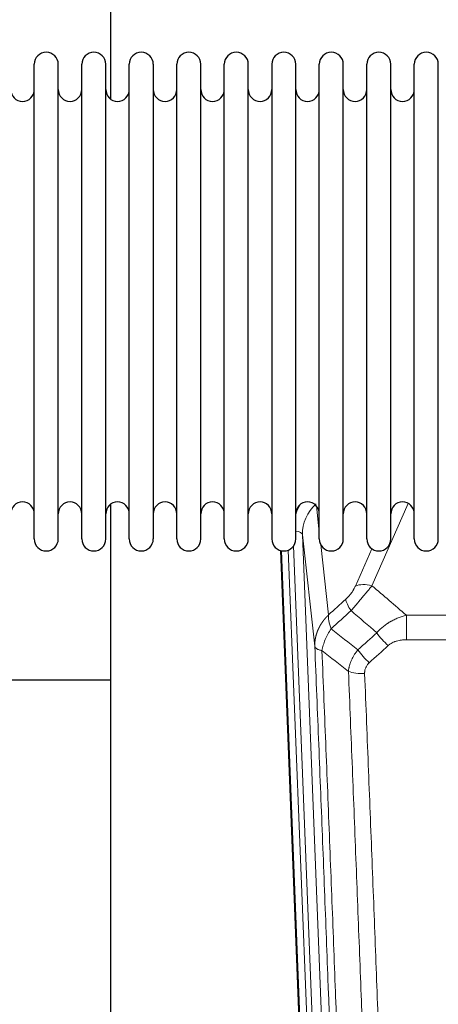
# Model space of a CAD drawing. Header units: inches. Extents: x 0 to 23760, y -13 to 16800.
# Tile 16 of 223: x 4197 to 4375, y 6268 to 6686. Entities that reach past the tile are written whole.
import ezdxf

# ---------------------------------------------------------------- set-up
doc = ezdxf.new("R2010")
doc.units = ezdxf.units.IN
doc.layers.add('254', color=7, linetype='Continuous', true_color=0xffffff)

msp = doc.modelspace()

# ---------------------------------------------------------------- linework, layer by layer
at = {"layer": '254', "color": 2, "linetype": 'Continuous', "lineweight": 25}
for p, q in [((4235.399, 6690.584), (4235.399, 6652.339)), ((4202.939, 6655.735), (4202.939, 6667.135)), ((4213.139, 6655.735), (4213.139, 6667.135)), ((4223.139, 6655.735), (4223.139, 6667.135)), ((4233.339, 6655.735), (4233.339, 6667.135)), ((4243.339, 6655.735), (4243.339, 6667.135)), ((4253.539, 6667.135), (4253.539, 6655.735)), ((4263.539, 6655.735), (4263.539, 6667.135)), ((4273.739, 6655.735), (4273.739, 6667.135)), ((4283.739, 6465.335), (4283.739, 6667.135)), ((4293.939, 6465.335), (4293.939, 6667.135)), ((4303.939, 6667.135), (4303.939, 6465.335)), ((4314.139, 6465.335), (4314.139, 6667.135)), ((4324.139, 6465.335), (4324.139, 6667.135)), ((4334.339, 6465.335), (4334.339, 6667.135)), ((4344.339, 6465.335), (4344.339, 6667.135)), ((4354.539, 6465.335), (4354.539, 6667.135)), ((4364.539, 6465.335), (4364.539, 6667.135)), ((4374.739, 6465.335), (4374.739, 6667.135)), ((4202.939, 6465.335), (4202.939, 6655.735)), ((4213.139, 6465.335), (4213.139, 6655.735)), ((4223.139, 6465.335), (4223.139, 6655.735)), ((4233.339, 6465.335), (4233.339, 6655.735)), ((4243.339, 6465.335), (4243.339, 6655.735)), ((4253.539, 6655.735), (4253.539, 6465.335)), ((4263.539, 6465.335), (4263.539, 6655.735)), ((4273.739, 6465.335), (4273.739, 6655.735)), ((4235.399, 6480.126), (4235.399, 6253.326)), ((4320.335, 6141.031), (4307.761, 6460.395)), ((4235.432, 6405.36), (4163.451, 6405.36))]:
    msp.add_line(p, q, dxfattribs=at)
at = {"layer": '254', "color": 110, "linetype": 'Continuous', "lineweight": 13}
for p, q in [((4361.906, 6480.489), (4346.526, 6445.458)), ((4322.911, 6479.367), (4324.139, 6468.279)), ((4316.975, 6467.113), (4330.041, 6135.219)), ((4322.223, 6419.707), (4316.975, 6467.113)), ((4320.708, 6137.773), (4308.009, 6460.336)), ((4310.944, 6460.604), (4323.702, 6136.553)), ((4313.231, 6462.428), (4326.049, 6136.846)), ((4324.728, 6462.955), (4328.038, 6433.058)), ((4339.464, 6445.309), (4346.445, 6461.207)), ((4361.153, 6432.938), (4594.325, 6432.938)), ((4361.153, 6422.507), (4361.153, 6432.938)), ((4594.325, 6422.507), (4361.153, 6422.507))]:
    msp.add_line(p, q, dxfattribs=at)
at = {"layer": '254', "color": 2, "linetype": 'Continuous', "lineweight": 25}
for centre, radius, start, end in [((4208.039, 6667.135), 5.1, 0, 180), ((4228.239, 6667.135), 5.1, 0, 180), ((4248.439, 6667.135), 5.1, 0, 180), ((4268.639, 6667.135), 5.1, 0, 180), ((4288.839, 6667.135), 5.1, 0, 180), ((4309.039, 6667.135), 5.1, 0, 180), ((4329.239, 6667.135), 5.1, 0, 180), ((4349.439, 6667.135), 5.1, 0, 180), ((4369.639, 6667.135), 5.1, 0, 180), ((4197.939, 6656.385), 5, 180, 0), ((4218.139, 6656.385), 5, 180, 0), ((4238.339, 6656.385), 5, 180, 0), ((4258.539, 6656.385), 5, 180, 0), ((4278.739, 6656.385), 5, 180, 0), ((4298.939, 6656.385), 5, 180, 0), ((4319.139, 6656.385), 5, 180, 0), ((4339.339, 6656.385), 5, 180, 0), ((4359.539, 6656.385), 5, 180, 0), ((4197.939, 6476.085), 5, 0, 180), ((4218.139, 6476.085), 5, 0, 180), ((4238.339, 6476.085), 5, 0, 180), ((4258.539, 6476.085), 5, 0, 180), ((4278.739, 6476.085), 5, 0, 180), ((4298.939, 6476.085), 5, 0, 180), ((4319.139, 6476.085), 5, 0, 180), ((4339.339, 6476.085), 5, 0, 180), ((4359.539, 6476.085), 5, 0, 180), ((4208.039, 6465.335), 5.1, 180, 0), ((4228.239, 6465.335), 5.1, 180, 0), ((4248.439, 6465.335), 5.1, 180, 0), ((4268.639, 6465.335), 5.1, 180, 0), ((4288.839, 6465.335), 5.1, 180, 0), ((4309.039, 6465.335), 5.1, 180, 0), ((4329.239, 6465.335), 5.1, 180, 0), ((4349.439, 6465.335), 5.1, 180, 0), ((4369.639, 6465.335), 5.1, 180, 0)]:
    msp.add_arc(centre, radius, start, end, dxfattribs=at)
at = {"layer": '254', "color": 110, "linetype": 'Continuous', "lineweight": 13}
for centre, major_axis, ratio, start_param, end_param in [((4337.002, 6469.458), (24.034, -0.11), 0.8859493, 2.6223803, 2.8322909), ((4337.002, 6467.611), (20.033, -0.591), 0.8872905, 2.3837407, 3.2028538), ((4312.983, 6466.893), (3.997, 0.157), 0.4614673, 0.0341943, 1.2593116), ((4346.526, 6439.287), (-9.156, 4.02), 0.5833249, 4.9631119, 5.806783), ((4342.439, 6433.689), (6.719, -7.407), 0.3029797, 3.5431496, 4.2886573), ((4353.394, 6424.301), (6.736, -7.391), 0.3030979, 4.2875497, 5.03344), ((4345.385, 6417.009), (6.729, -7.397), 0.3051216, 4.2889758, 5.0360109), ((4343.413, 6412.416), (-9.992, -0.404), 0.431453, 0.7935197, 1.5533391)]:
    msp.add_ellipse(centre, major_axis=major_axis, ratio=ratio, start_param=start_param, end_param=end_param, dxfattribs=at)
for points, knots in [([(4339.464, 6445.309), (4339.439, 6445.251), (4339.413, 6445.193), (4339.36, 6445.077), (4339.333, 6445.019), (4339.25, 6444.843), (4339.193, 6444.725), (4339.014, 6444.37), (4338.885, 6444.131), (4338.677, 6443.768), (4338.605, 6443.646), (4338.494, 6443.463), (4338.437, 6443.371), (4338.378, 6443.279), (4338.339, 6443.217), (4338.319, 6443.186), (4338.14, 6442.908), (4337.973, 6442.663), (4337.622, 6442.177), (4337.438, 6441.936), (4337.198, 6441.637), (4337.125, 6441.547), (4337.051, 6441.458), (4337.001, 6441.399), (4336.976, 6441.369), (4336.851, 6441.221), (4336.75, 6441.105), (4336.443, 6440.762), (4336.235, 6440.541), (4335.811, 6440.115), (4335.596, 6439.909), (4335.377, 6439.71)], [0, 0, 0, 0, 0.03125, 0.03125, 0.0625, 0.0625, 0.125, 0.125, 0.25, 0.25, 0.3125, 0.3125, 0.34375, 0.359375, 0.359375, 0.375, 0.375, 0.5, 0.5, 0.625, 0.625, 0.65625, 0.671875, 0.671875, 0.6875, 0.6875, 0.75, 0.75, 0.875, 0.875, 1, 1, 1, 1]), ([(4337.63, 6434.878), (4338.014, 6435.316), (4338.785, 6436.201), (4339.56, 6437.1), (4340.144, 6437.781), (4340.339, 6438.008), (4340.583, 6438.294), (4340.632, 6438.352), (4340.729, 6438.466), (4340.876, 6438.638), (4341.021, 6438.809), (4341.506, 6439.379), (4341.889, 6439.833), (4342.648, 6440.736), (4343.024, 6441.185), (4343.488, 6441.744), (4343.581, 6441.855), (4343.765, 6442.078), (4344.04, 6442.41), (4344.311, 6442.737), (4344.845, 6443.386), (4345.193, 6443.812), (4345.702, 6444.438), (4345.87, 6444.645), (4346.119, 6444.953), (4346.201, 6445.055), (4346.364, 6445.257), (4346.445, 6445.358), (4346.526, 6445.458)], [0, 0, 0, 0, 0.125, 0.25, 0.25, 0.3125, 0.3125, 0.328125, 0.328125, 0.34375, 0.375, 0.375, 0.5, 0.5, 0.625, 0.625, 0.65625, 0.65625, 0.6875, 0.75, 0.75, 0.875, 0.875, 0.9375, 0.9375, 0.96875, 0.96875, 1, 1, 1, 1]), ([(4322.223, 6419.707), (4322.222, 6419.727), (4322.221, 6419.766), (4322.219, 6419.826), (4322.217, 6419.886), (4322.216, 6419.946), (4322.215, 6420.005), (4322.214, 6420.065), (4322.213, 6420.125), (4322.213, 6420.184), (4322.212, 6420.244), (4322.212, 6420.304), (4322.213, 6420.363), (4322.213, 6420.423), (4322.214, 6420.482), (4322.215, 6420.542), (4322.216, 6420.602), (4322.218, 6420.661), (4322.219, 6420.721), (4322.221, 6420.78), (4322.223, 6420.84), (4322.226, 6420.899), (4322.228, 6420.959), (4322.231, 6421.018), (4322.234, 6421.077), (4322.237, 6421.137), (4322.241, 6421.196), (4322.245, 6421.256), (4322.249, 6421.315), (4322.253, 6421.374), (4322.257, 6421.433), (4322.262, 6421.493), (4322.267, 6421.552), (4322.272, 6421.611), (4322.278, 6421.67), (4322.283, 6421.729), (4322.289, 6421.788), (4322.295, 6421.847), (4322.301, 6421.907), (4322.308, 6421.966), (4322.314, 6422.024), (4322.321, 6422.083), (4322.328, 6422.142), (4322.336, 6422.201), (4322.343, 6422.26), (4322.351, 6422.319), (4322.359, 6422.378), (4322.368, 6422.436), (4322.376, 6422.495), (4322.385, 6422.554), (4322.394, 6422.612), (4322.403, 6422.671), (4322.412, 6422.729), (4322.422, 6422.788), (4322.432, 6422.846), (4322.442, 6422.905), (4322.452, 6422.963), (4322.462, 6423.021), (4322.473, 6423.08), (4322.484, 6423.138), (4322.495, 6423.196), (4322.506, 6423.254), (4322.518, 6423.312), (4322.529, 6423.37), (4322.541, 6423.428), (4322.553, 6423.486), (4322.566, 6423.544), (4322.578, 6423.602), (4322.591, 6423.66), (4322.604, 6423.717), (4322.617, 6423.775), (4322.631, 6423.833), (4322.644, 6423.89), (4322.658, 6423.948), (4322.672, 6424.005), (4322.686, 6424.063), (4322.701, 6424.12), (4322.715, 6424.177), (4322.73, 6424.235), (4322.745, 6424.292), (4322.761, 6424.349), (4322.776, 6424.406), (4322.792, 6424.463), (4322.808, 6424.52), (4322.824, 6424.577), (4322.84, 6424.634), (4322.856, 6424.691), (4322.873, 6424.747), (4322.89, 6424.804), (4322.907, 6424.861), (4322.924, 6424.917), (4322.942, 6424.974), (4322.959, 6425.03), (4322.977, 6425.086), (4322.995, 6425.143), (4323.014, 6425.199), (4323.032, 6425.255), (4323.051, 6425.311), (4323.07, 6425.367), (4323.089, 6425.423), (4323.108, 6425.479), (4323.127, 6425.535), (4323.147, 6425.59), (4323.167, 6425.646), (4323.187, 6425.702), (4323.207, 6425.757), (4323.227, 6425.813), (4323.248, 6425.868), (4323.268, 6425.923), (4323.289, 6425.979), (4323.31, 6426.034), (4323.332, 6426.089), (4323.353, 6426.144), (4323.375, 6426.199), (4323.397, 6426.254), (4323.419, 6426.309), (4323.441, 6426.363), (4323.463, 6426.418), (4323.486, 6426.473), (4323.509, 6426.527), (4323.532, 6426.581), (4323.555, 6426.636), (4323.578, 6426.69), (4323.602, 6426.744), (4323.625, 6426.798), (4323.649, 6426.852), (4323.673, 6426.906), (4323.697, 6426.96), (4323.722, 6427.014), (4323.746, 6427.068), (4323.771, 6427.121), (4323.796, 6427.175), (4323.821, 6427.228), (4323.846, 6427.282), (4323.872, 6427.335), (4323.897, 6427.388), (4323.923, 6427.441), (4323.949, 6427.494), (4323.975, 6427.547), (4324.002, 6427.6), (4324.028, 6427.653), (4324.055, 6427.705), (4324.081, 6427.758), (4324.108, 6427.811), (4324.135, 6427.863), (4324.163, 6427.915), (4324.19, 6427.968), (4324.218, 6428.02), (4324.246, 6428.072), (4324.274, 6428.124), (4324.302, 6428.176), (4324.33, 6428.227), (4324.358, 6428.279), (4324.387, 6428.331), (4324.416, 6428.382), (4324.445, 6428.434), (4324.474, 6428.485), (4324.503, 6428.536), (4324.532, 6428.587), (4324.562, 6428.638), (4324.592, 6428.689), (4324.621, 6428.74), (4324.651, 6428.791), (4324.682, 6428.842), (4324.712, 6428.892), (4324.742, 6428.943), (4324.773, 6428.993), (4324.804, 6429.044), (4324.835, 6429.094), (4324.866, 6429.144), (4324.897, 6429.194), (4324.929, 6429.244), (4324.96, 6429.294), (4324.992, 6429.343), (4325.024, 6429.393), (4325.056, 6429.442), (4325.088, 6429.492), (4325.12, 6429.541), (4325.153, 6429.59), (4325.185, 6429.639), (4325.218, 6429.688), (4325.251, 6429.737), (4325.284, 6429.786), (4325.317, 6429.835), (4325.35, 6429.883), (4325.384, 6429.932), (4325.417, 6429.98), (4325.451, 6430.029), (4325.485, 6430.077), (4325.519, 6430.125), (4325.553, 6430.173), (4325.587, 6430.221), (4325.621, 6430.269), (4325.656, 6430.316), (4325.691, 6430.364), (4325.725, 6430.411), (4325.76, 6430.459), (4325.796, 6430.506), (4325.831, 6430.553), (4325.866, 6430.6), (4325.902, 6430.647), (4325.937, 6430.694), (4325.973, 6430.741), (4326.009, 6430.787), (4326.045, 6430.834), (4326.081, 6430.88), (4326.117, 6430.926), (4326.154, 6430.973), (4326.19, 6431.019), (4326.227, 6431.065), (4326.263, 6431.111), (4326.3, 6431.156), (4326.337, 6431.202), (4326.374, 6431.247), (4326.412, 6431.293), (4326.449, 6431.338), (4326.487, 6431.383), (4326.524, 6431.428), (4326.562, 6431.473), (4326.6, 6431.518), (4326.638, 6431.563), (4326.676, 6431.608), (4326.714, 6431.652), (4326.752, 6431.697), (4326.791, 6431.741), (4326.829, 6431.785), (4326.868, 6431.829), (4326.907, 6431.873), (4326.946, 6431.917), (4326.985, 6431.961), (4327.024, 6432.005), (4327.063, 6432.048), (4327.103, 6432.091), (4327.142, 6432.135), (4327.182, 6432.178), (4327.221, 6432.221), (4327.261, 6432.264), (4327.301, 6432.307), (4327.341, 6432.35), (4327.381, 6432.392), (4327.422, 6432.435), (4327.462, 6432.477), (4327.502, 6432.519), (4327.543, 6432.562), (4327.584, 6432.604), (4327.624, 6432.645), (4327.665, 6432.687), (4327.706, 6432.729), (4327.747, 6432.771), (4327.788, 6432.812), (4327.83, 6432.853), (4327.871, 6432.895), (4327.913, 6432.936), (4327.954, 6432.977), (4327.996, 6433.018), (4328.024, 6433.045), (4328.038, 6433.058)], [0, 0, 0, 0, 0.0042303, 0.0084583, 0.0126838, 0.016907, 0.0211277, 0.0253461, 0.0295621, 0.0337757, 0.037987, 0.0421959, 0.0464023, 0.0506064, 0.0548082, 0.0590075, 0.0632045, 0.0673991, 0.0715913, 0.0757811, 0.0799686, 0.0841537, 0.0883364, 0.0925167, 0.0966947, 0.1008703, 0.1050435, 0.1092144, 0.1133829, 0.117549, 0.1217128, 0.1258741, 0.1300332, 0.1341898, 0.1383441, 0.1424961, 0.1466456, 0.1507929, 0.1549377, 0.1590802, 0.1632203, 0.1673581, 0.1714935, 0.1756266, 0.1797573, 0.1838856, 0.1880116, 0.1921352, 0.1962565, 0.2003755, 0.204492, 0.2086063, 0.2127182, 0.2168277, 0.2209349, 0.2250397, 0.2291422, 0.2332423, 0.2373401, 0.2414356, 0.2455287, 0.2496195, 0.2537079, 0.257794, 0.2618777, 0.2659591, 0.2700382, 0.2741149, 0.2781893, 0.2822614, 0.2863311, 0.2903985, 0.2944635, 0.2985262, 0.3025866, 0.3066447, 0.3107004, 0.3147538, 0.3188048, 0.3228536, 0.3269, 0.3309441, 0.3349858, 0.3390253, 0.3430624, 0.3470972, 0.3511296, 0.3551598, 0.3591876, 0.3632131, 0.3672363, 0.3712571, 0.3752757, 0.3792919, 0.3833058, 0.3873174, 0.3913267, 0.3953337, 0.3993384, 0.4033407, 0.4073408, 0.4113385, 0.4153339, 0.419327, 0.4233179, 0.4273064, 0.4312926, 0.4352765, 0.4392581, 0.4432373, 0.4472143, 0.451189, 0.4551614, 0.4591315, 0.4630993, 0.4670648, 0.471028, 0.4749889, 0.4789475, 0.4829038, 0.4868578, 0.4908095, 0.494759, 0.4987061, 0.502651, 0.5065936, 0.5105338, 0.5144718, 0.5184076, 0.522341, 0.5262721, 0.530201, 0.5341276, 0.5380519, 0.5419739, 0.5458936, 0.5498111, 0.5537262, 0.5576392, 0.5615498, 0.5654581, 0.5693642, 0.573268, 0.5771696, 0.5810688, 0.5849658, 0.5888606, 0.592753, 0.5966432, 0.6005311, 0.6044168, 0.6083002, 0.6121813, 0.6160602, 0.6199368, 0.6238111, 0.6276832, 0.6315531, 0.6354206, 0.6392859, 0.643149, 0.6470098, 0.6508684, 0.6547247, 0.6585787, 0.6624305, 0.66628, 0.6701273, 0.6739724, 0.6778152, 0.6816557, 0.685494, 0.6893301, 0.6931639, 0.6969955, 0.7008248, 0.7046519, 0.7084768, 0.7122994, 0.7161198, 0.7199379, 0.7237539, 0.7275675, 0.731379, 0.7351882, 0.7389952, 0.7427999, 0.7466024, 0.7504027, 0.7542008, 0.7579966, 0.7617902, 0.7655816, 0.7693708, 0.7731577, 0.7769424, 0.7807249, 0.7845052, 0.7882833, 0.7920591, 0.7958327, 0.7996042, 0.8033734, 0.8071403, 0.8109051, 0.8146677, 0.818428, 0.8221862, 0.8259421, 0.8296958, 0.8334474, 0.8371967, 0.8409438, 0.8446887, 0.8484314, 0.8521719, 0.8559102, 0.8596463, 0.8633802, 0.867112, 0.8708415, 0.8745688, 0.8782939, 0.8820169, 0.8857376, 0.8894562, 0.8931726, 0.8968867, 0.9005987, 0.9043086, 0.9080162, 0.9117216, 0.9154249, 0.919126, 0.9228249, 0.9265216, 0.9302161, 0.9339085, 0.9375987, 0.9412867, 0.9449725, 0.9486562, 0.9523377, 0.956017, 0.9596942, 0.9633691, 0.967042, 0.9707126, 0.9743811, 0.9780474, 0.9817116, 0.9853736, 0.9890334, 0.9926911, 0.9963466, 1, 1, 1, 1]), ([(4329.143, 6427.172), (4329.037, 6427.456), (4328.936, 6427.738), (4328.749, 6428.295), (4328.662, 6428.57), (4328.503, 6429.113), (4328.43, 6429.38), (4328.301, 6429.904), (4328.245, 6430.16), (4328.148, 6430.661), (4328.108, 6430.906), (4328.045, 6431.38), (4328.023, 6431.61), (4327.982, 6432.275), (4327.991, 6432.686), (4328.038, 6433.058)], [0, 0, 0, 0, 0.125, 0.125, 0.25, 0.25, 0.375, 0.375, 0.5, 0.5, 0.625, 0.625, 0.75, 0.75, 1, 1, 1, 1]), ([(4348.577, 6425.488), (4348.776, 6425.716), (4348.982, 6425.941), (4349.299, 6426.273), (4349.406, 6426.383), (4349.623, 6426.6), (4349.732, 6426.707), (4350.285, 6427.238), (4350.746, 6427.645), (4351.703, 6428.422), (4352.199, 6428.794), (4352.841, 6429.236), (4352.971, 6429.323), (4353.166, 6429.453), (4353.232, 6429.496), (4353.363, 6429.581), (4353.429, 6429.623), (4353.76, 6429.833), (4354.095, 6430.036), (4354.435, 6430.232), (4354.571, 6430.31), (4354.639, 6430.348), (4354.845, 6430.463), (4354.982, 6430.538), (4355.396, 6430.759), (4355.674, 6430.9), (4356.511, 6431.309), (4357.076, 6431.561), (4358.219, 6432.023), (4358.797, 6432.234), (4359.966, 6432.616), (4360.556, 6432.787), (4361.153, 6432.938)], [0, 0, 0, 0, 0.0625, 0.0625, 0.09375, 0.09375, 0.125, 0.125, 0.25, 0.25, 0.375, 0.375, 0.40625, 0.40625, 0.421875, 0.421875, 0.4375, 0.4375, 0.5, 0.515625, 0.515625, 0.53125, 0.53125, 0.5625, 0.5625, 0.625, 0.625, 0.75, 0.75, 0.875, 0.875, 1, 1, 1, 1]), ([(4325.278, 6417.926), (4325.407, 6418.671), (4325.586, 6419.434), (4326.042, 6420.978), (4326.32, 6421.76), (4326.808, 6422.933), (4326.982, 6423.325), (4327.354, 6424.106), (4327.552, 6424.495), (4328.178, 6425.657), (4328.64, 6426.423), (4329.143, 6427.172)], [0, 0, 0, 0, 0.25, 0.25, 0.5, 0.5, 0.625, 0.625, 0.75, 0.75, 1, 1, 1, 1]), ([(4353.394, 6420.032), (4353.519, 6420.147), (4353.649, 6420.257), (4353.851, 6420.416), (4353.919, 6420.468), (4354.057, 6420.57), (4354.126, 6420.62), (4354.479, 6420.862), (4354.773, 6421.037), (4355.383, 6421.356), (4355.699, 6421.499), (4356.107, 6421.659), (4356.189, 6421.69), (4356.354, 6421.75), (4356.436, 6421.779), (4356.685, 6421.863), (4356.851, 6421.915), (4357.352, 6422.06), (4357.689, 6422.141), (4358.369, 6422.279), (4358.711, 6422.334), (4359.401, 6422.422), (4359.748, 6422.454), (4360.447, 6422.497), (4360.799, 6422.507), (4361.153, 6422.507)], [0, 0, 0, 0, 0.0625, 0.0625, 0.09375, 0.09375, 0.125, 0.125, 0.25, 0.25, 0.375, 0.375, 0.40625, 0.40625, 0.4375, 0.4375, 0.5, 0.5, 0.625, 0.625, 0.75, 0.75, 0.875, 0.875, 1, 1, 1, 1]), ([(4334.418, 6097.038), (4333.973, 6109.886), (4333.067, 6135.737), (4331.661, 6174.981), (4330.69, 6201.455), (4330.136, 6216.434), (4330.074, 6218.099), (4329.95, 6221.433), (4329.764, 6226.436), (4329.328, 6238.135), (4328.949, 6248.204), (4328.631, 6256.618), (4328.567, 6258.301), (4328.44, 6261.671), (4328.248, 6266.729), (4327.798, 6278.553), (4327.407, 6288.725), (4326.621, 6309.12), (4325.558, 6336.448), (4323.917, 6377.842), (4322.793, 6405.707), (4322.223, 6419.707)], [0, 0, 0, 0, 0.125, 0.25, 0.375, 0.375, 0.390625, 0.390625, 0.40625, 0.4375, 0.5, 0.5, 0.515625, 0.515625, 0.53125, 0.5625, 0.625, 0.625, 0.75, 0.875, 1, 1, 1, 1]), ([(4322.223, 6419.707), (4322.252, 6419.503), (4322.343, 6419.307), (4322.565, 6419.033), (4322.654, 6418.945), (4322.86, 6418.776), (4322.977, 6418.695), (4323.239, 6418.542), (4323.383, 6418.469), (4323.697, 6418.333), (4323.867, 6418.27), (4324.231, 6418.154), (4324.425, 6418.1), (4324.836, 6418.005), (4325.052, 6417.963), (4325.278, 6417.926)], [0, 0, 0, 0, 0.25, 0.25, 0.375, 0.375, 0.5, 0.5, 0.625, 0.625, 0.75, 0.75, 0.875, 0.875, 1, 1, 1, 1]), ([(4325.278, 6417.926), (4325.85, 6403.873), (4326.977, 6375.903), (4328.623, 6334.351), (4329.689, 6306.92), (4330.477, 6286.447), (4330.868, 6276.236), (4331.32, 6264.367), (4331.512, 6259.29), (4331.64, 6255.908), (4331.704, 6254.217), (4332.023, 6245.772), (4332.403, 6235.665), (4332.841, 6223.921), (4333.027, 6218.899), (4333.151, 6215.552), (4333.213, 6213.881), (4333.769, 6198.844), (4334.742, 6172.269), (4336.153, 6132.876), (4337.061, 6106.926), (4337.507, 6094.03)], [0, 0, 0, 0, 0.125, 0.25, 0.375, 0.375, 0.4375, 0.46875, 0.484375, 0.484375, 0.5, 0.5, 0.5625, 0.59375, 0.609375, 0.609375, 0.625, 0.625, 0.75, 0.875, 1, 1, 1, 1]), ([(4336.53, 6409.059), (4336.566, 6409.453), (4336.62, 6409.847), (4336.708, 6410.342), (4336.726, 6410.441), (4336.766, 6410.639), (4336.787, 6410.738), (4336.853, 6411.035), (4336.901, 6411.232), (4337.057, 6411.823), (4337.299, 6412.607), (4337.606, 6413.383), (4337.862, 6413.962), (4337.974, 6414.203), (4338.093, 6414.443), (4338.141, 6414.539), (4338.165, 6414.586), (4338.238, 6414.73), (4338.288, 6414.825), (4338.543, 6415.3), (4338.761, 6415.673), (4339.226, 6416.409), (4339.72, 6417.132), (4340.272, 6417.832), (4340.563, 6418.177)], [0, 0, 0, 0, 0.125, 0.125, 0.15625, 0.15625, 0.1875, 0.1875, 0.25, 0.25, 0.375, 0.5, 0.5, 0.5625, 0.578125, 0.578125, 0.59375, 0.59375, 0.625, 0.625, 0.75, 0.75, 0.875, 1, 1, 1, 1]), ([(4348.504, 6090.461), (4348.066, 6103.159), (4347.174, 6128.704), (4346.253, 6154.551), (4345.55, 6174.049), (4345.313, 6180.567), (4344.837, 6193.641), (4344.597, 6200.197), (4343.87, 6219.921), (4343.379, 6233.142), (4342.754, 6249.756), (4342.629, 6253.083), (4342.377, 6259.745), (4341.998, 6269.75), (4341.615, 6279.792), (4340.844, 6299.925), (4339.8, 6326.899), (4338.19, 6367.751), (4337.088, 6395.246), (4336.53, 6409.059)], [0, 0, 0, 0, 0.125, 0.25, 0.25, 0.3125, 0.3125, 0.375, 0.375, 0.5, 0.5, 0.53125, 0.53125, 0.5625, 0.625, 0.625, 0.75, 0.875, 1, 1, 1, 1]), ([(4343.413, 6408.098), (4343.405, 6408.312), (4343.407, 6408.525), (4343.424, 6408.791), (4343.428, 6408.844), (4343.438, 6408.951), (4343.444, 6409.004), (4343.463, 6409.163), (4343.478, 6409.268), (4343.534, 6409.582), (4343.582, 6409.789), (4343.702, 6410.196), (4343.774, 6410.396), (4343.901, 6410.693), (4343.946, 6410.791), (4344.018, 6410.937), (4344.043, 6410.985), (4344.094, 6411.081), (4344.12, 6411.129), (4344.255, 6411.366), (4344.373, 6411.549), (4344.629, 6411.902), (4344.767, 6412.072), (4345.062, 6412.4), (4345.219, 6412.558), (4345.385, 6412.71)], [0, 0, 0, 0, 0.125, 0.125, 0.15625, 0.15625, 0.1875, 0.1875, 0.25, 0.25, 0.375, 0.375, 0.5, 0.5, 0.5625, 0.5625, 0.59375, 0.59375, 0.625, 0.625, 0.75, 0.75, 0.875, 0.875, 1, 1, 1, 1]), ([(4343.413, 6408.098), (4343.971, 6394.268), (4345.071, 6366.738), (4346.679, 6325.834), (4347.721, 6298.825), (4348.492, 6278.667), (4348.874, 6268.612), (4349.253, 6258.594), (4349.504, 6251.924), (4349.629, 6248.593), (4350.253, 6231.957), (4350.744, 6218.72), (4351.469, 6198.971), (4351.709, 6192.407), (4352.185, 6179.316), (4352.421, 6172.789), (4353.123, 6153.266), (4354.044, 6127.387), (4354.934, 6101.809), (4355.372, 6089.095)], [0, 0, 0, 0, 0.125, 0.25, 0.375, 0.375, 0.4375, 0.46875, 0.46875, 0.5, 0.5, 0.625, 0.625, 0.6875, 0.6875, 0.75, 0.75, 0.875, 1, 1, 1, 1])]:
    msp.add_open_spline(points, degree=3, knots=knots, dxfattribs=at)
for points in [[(4346.526, 6445.458), (4351.405, 6441.287), (4356.28, 6437.114), (4361.153, 6432.938)], [(4328.038, 6433.058), (4330.484, 6435.274), (4332.931, 6437.491), (4335.377, 6439.71)], [(4337.63, 6434.878), (4334.802, 6432.307), (4331.973, 6429.739), (4329.143, 6427.172)], [(4348.577, 6425.488), (4344.93, 6428.619), (4341.281, 6431.749), (4337.63, 6434.878)], [(4329.143, 6427.172), (4332.948, 6424.169), (4336.754, 6421.171), (4340.563, 6418.177)], [(4340.563, 6418.177), (4343.234, 6420.611), (4345.906, 6423.048), (4348.577, 6425.488)], [(4336.53, 6409.059), (4332.778, 6412.01), (4329.027, 6414.966), (4325.278, 6417.926)], [(4353.394, 6420.032), (4350.725, 6417.589), (4348.055, 6415.149), (4345.385, 6412.71)]]:
    msp.add_open_spline(points, degree=3, dxfattribs=at)

doc.saveas('drawing.dxf')
